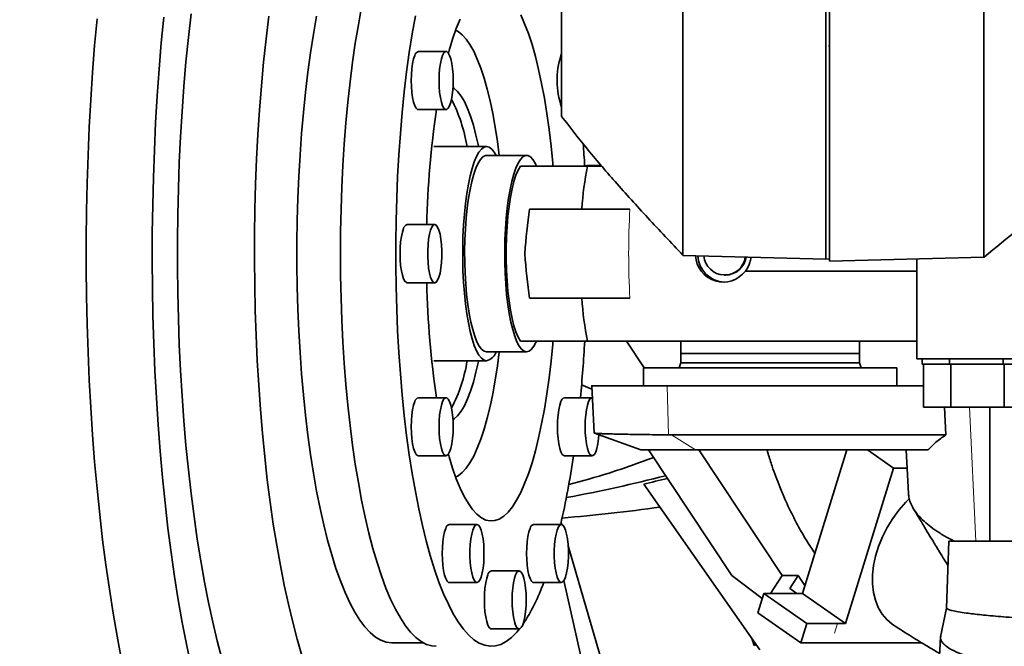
# Model space of a CAD drawing. Header units: millimetres. Extents: x 0 to 11920, y 0 to 8400.
# Tile 33 of 46: x 8595 to 8871, y 4829 to 5004. Entities that reach past the tile are written whole.
import ezdxf

# ---------------------------------------------------------------- set-up
doc = ezdxf.new("R2010")
doc.units = ezdxf.units.MM
doc.header["$LTSCALE"] = 20
doc.layers.add('THICK_LINE', color=7, linetype='Continuous')
doc.styles.add('SLDTEXTSTYLE0', font='TXT', dxfattribs={"width": 0.605})
doc.dimstyles.new('SLDDIMSTYLE0', dxfattribs={"dimtxt": 70, "dimasz": 70, "dimexe": 0, "dimexo": 0.0625, "dimgap": 17.5, "dimtad": 1, "dimdec": 4, "dimlfac": 20, "dimzin": 12, "dimdsep": 46, "dimtxsty": 'SLDTEXTSTYLE0', "dimsah": 1, "dimcen": 0.09, "dimadec": 1, "dimazin": 3, "dimtfac": 1, "dimtofl": 0, "dimtmove": 0, "dimatfit": 3, "dimfxl": 1, "dimfrac": 2, "dimtolj": 1, "dimtzin": 12, "dimarcsym": 0})

# ---------------------------------------------------------------- blocks, each defined once
blk = doc.blocks.new('_D_1')
at = {"layer": 'THICK_LINE'}
for p, q in [((10553.28, 5132.52), (11483.72, 5132.52)), ((6065.91, 4671.14), (5923.93, 4646.11))]:
    blk.add_line(p, q, dxfattribs=at)
blk.add_arc((8682.55, 5132.52), 2771.17, 190, 360, dxfattribs=at)
for points in [[(11453.72, 5132.52), (11442.84, 5062.66), (11462.84, 5062.4)], [(5953.47, 4651.31), (5956.67, 4580.68), (5976.32, 4584.4)]]:
    blk.add_solid(points, dxfattribs=at)
at = {"layer": 'THICK_LINE', "insert": (8817.13, 2453.12), "char_height": 70, "attachment_point": 1, "rotation": 5, "style": 'SLDTEXTSTYLE0'}
blk.add_mtext('170°', dxfattribs=at)

msp = doc.modelspace()

# ---------------------------------------------------------------- linework, layer by layer
at = {"color": 7, "linetype": 'Continuous', "lineweight": 35}
for p, q in [((8820.5467826, 5177.9654207), (8820.5467826, 4937.0003957)), ((8821.5467826, 5132.5242098), (8821.5467826, 4936.3789535)), ((8821.5467826, 4996.9545141), (8821.3741932, 4996.5242098)), ((8714.1673312, 4995.1592098), (8706.4083518, 4995.1592098)), ((8746.3466806, 4994.0693265), (8746.5360046, 4994.4640902)), ((8706.4083518, 4978.8892098), (8714.1673312, 4978.8892098)), ((8725.5181028, 4968.5242098), (8710.7719079, 4968.5242098)), ((8736.7271102, 4966.0242098), (8725.5181028, 4966.0242098)), ((8753.7524625, 4963.0242098), (8757.7657014, 4963.0242098)), ((8711.0014445, 4946.6592098), (8703.2424652, 4946.6592098)), ((8780.5271278, 4938.0483473), (8820.5467826, 4937.0003957)), ((8820.5467826, 4937.0003957), (8821.5467826, 4937.0615583)), ((8821.5467826, 4936.3789535), (8864.8454677, 4937.5127695)), ((8846.0467826, 4937.0205086), (8846.0467826, 4909.0242098)), ((8792.2144543, 4932.5242098), (8792.4379876, 4932.5242098)), ((8798.0362655, 4933.6621115), (8846.0467826, 4933.6621115)), ((8703.2424652, 4930.3892098), (8711.0014445, 4930.3892098)), ((8846.0467826, 4914.0242098), (8753.7524625, 4914.0242098)), ((8764.6742342, 4914.0242098), (8769.6605564, 4906.5242098)), ((8779.9558511, 4914.0242098), (8779.9558511, 4910.5242098)), ((8829.9558511, 4910.5242098), (8829.9558511, 4914.0242098)), ((8725.5181028, 4911.0242098), (8736.7271102, 4911.0242098)), ((8779.9558511, 4910.5242098), (8779.9558511, 4907.8979485)), ((8829.9558511, 4910.5242098), (8779.9558511, 4910.5242098)), ((8829.9558511, 4907.8979485), (8829.9558511, 4910.5242098)), ((8710.7719079, 4908.5242098), (8725.5181028, 4908.5242098)), ((8779.9558511, 4907.8979485), (8779.4558511, 4906.5242098)), ((8779.9558511, 4907.8979485), (8829.9558511, 4907.8979485)), ((8830.4558511, 4906.5242098), (8829.9558511, 4907.8979485)), ((9144.3653549, 4909.0242098), (8846.0467826, 4909.0242098)), ((8847.5136681, 4909.0242098), (8847.5136681, 4907.5242098)), ((8855.1853075, 4907.5242098), (8847.5136681, 4907.5242098)), ((8847.8786681, 4907.5242098), (8847.8786681, 4895.5242098)), ((8855.1853075, 4909.0242098), (8855.1853075, 4907.5242098)), ((8870.1932988, 4907.5242098), (8855.1853075, 4907.5242098)), ((8855.5503075, 4907.5242098), (8855.5503075, 4895.5242098)), ((8870.1932988, 4909.0242098), (8870.1932988, 4907.5242098)), ((8889.1932988, 4907.5242098), (8870.1932988, 4907.5242098)), ((8870.5582988, 4907.5242098), (8870.5582988, 4895.5242098)), ((8769.4558511, 4906.5242098), (8769.4558511, 4901.5242098)), ((8769.4558511, 4906.5242098), (8840.4558511, 4906.5242098)), ((8840.4558511, 4901.5242098), (8840.4558511, 4906.5242098)), ((8752.1347298, 4901.8211546), (8755.0067253, 4900.5746334)), ((8754.9565893, 4901.5242098), (8755.6560152, 4888.2770727)), ((8847.8786681, 4901.5242098), (8776.0623943, 4901.5242098)), ((8714.1673312, 4898.1592098), (8706.4083518, 4898.1592098)), ((8755.0965574, 4898.1592098), (8747.3375781, 4898.1592098)), ((8847.8786681, 4895.5242098), (8854.4591715, 4895.5242098)), ((8853.8053582, 4895.5242098), (8854.1473242, 4887.7568966)), ((8854.4591715, 4895.5242098), (8855.5503075, 4895.5242098)), ((8855.5503075, 4895.5242098), (8864.0101354, 4895.5242098)), ((8864.0101354, 4895.5242098), (8870.5582988, 4895.5242098)), ((8866.5467826, 4895.5242098), (8866.5467826, 4858.0242098)), ((8870.5582988, 4895.5242098), (8880.9269594, 4895.5242098)), ((8755.7016253, 4888.2527702), (8768.6932382, 4883.5242098)), ((8777.2806439, 4887.7568966), (8776.4802498, 4887.7607633)), ((8777.2806439, 4887.7568966), (8854.1473242, 4887.7568966)), ((8784.0008063, 4883.5242098), (8768.6932382, 4883.5242098)), ((8770.8484955, 4883.5242098), (8794.2482814, 4848.3282503)), ((8849.1023146, 4883.5242098), (8784.0008063, 4883.5242098)), ((8784.9519445, 4883.5242098), (8808.3517304, 4848.3282503)), ((8826.4535845, 4883.5242098), (8813.9979543, 4843.3475263)), ((8839.5357906, 4878.3979348), (8832.2269511, 4883.5242098)), ((8843.0529202, 4883.5209955), (8843.6964588, 4871.3325486)), ((8706.4083518, 4881.8892098), (8714.1673312, 4881.8892098)), ((8747.3375781, 4881.8892098), (8755.0965574, 4881.8892098)), ((8839.5357906, 4878.3979348), (8826.0490013, 4834.895161)), ((8843.323413, 4878.3979348), (8839.5357906, 4878.3979348)), ((8802.0457449, 4827.5242098), (8769.5239574, 4873.9701358)), ((8746.4122011, 4863.2521488), (8746.6202666, 4862.5385601)), ((8722.8166944, 4862.6547456), (8715.0577151, 4862.6547456)), ((8746.4471942, 4862.6547456), (8738.6882148, 4862.6547456)), ((8855.0467826, 4858.0242098), (8854.3887861, 4839.1816559)), ((8855.0467826, 4858.0242098), (9140.1307785, 4858.0242098)), ((8748.3348308, 4856.6582323), (8760.1792013, 4816.0363754)), ((8734.6319443, 4849.6592098), (8726.8729649, 4849.6592098)), ((8747.1676042, 4846.9412709), (8753.1699618, 4820.4146672)), ((8794.2482814, 4848.3282503), (8802.7326633, 4841.947509)), ((8805.0403311, 4843.3475263), (8808.3517304, 4848.3282503)), ((8808.3517304, 4848.3282503), (8812.8336294, 4848.3282503)), ((8810.4381551, 4844.7251825), (8812.8336294, 4848.3282503)), ((8814.6807559, 4845.5499603), (8812.8336294, 4848.3282503)), ((8715.0577151, 4846.3847456), (8722.8166944, 4846.3847456)), ((8738.6882148, 4846.3847456), (8746.4471942, 4846.3847456)), ((8810.4381551, 4844.7251825), (8812.4023626, 4843.3475263)), ((8801.4808499, 4837.9096795), (8803.1666985, 4843.3475263)), ((8815.2177456, 4834.895161), (8803.1666985, 4843.3475263)), ((8811.7570048, 4843.3475263), (8803.1666985, 4843.3475263)), ((8811.7570048, 4843.3475263), (8813.9979543, 4843.3475263)), ((8813.9979543, 4843.3475263), (8826.0490013, 4834.895161)), ((8854.3928404, 4839.185713), (8852.681536, 4831.1996681)), ((8801.4808499, 4837.9096795), (8813.5318969, 4829.4573143)), ((8726.8729649, 4833.3892098), (8734.6319443, 4833.3892098)), ((8813.5318969, 4829.4573143), (8815.2177456, 4834.895161)), ((8823.8080519, 4834.895161), (8815.2177456, 4834.895161)), ((8823.8080519, 4834.895161), (8826.0490013, 4834.895161)), ((8800.4839923, 4828.7444272), (8799.8188095, 4830.7046032)), ((8852.6646777, 4831.1881894), (8851.0576199, 4800.7505642)), ((8698.9270352, 4829.5242098), (8707.7498571, 4829.5242098)), ((8800.4839923, 4828.7444272), (8800.7510318, 4829.3732517)), ((8801.0398289, 4828.9608067), (8800.4839923, 4828.7444272)), ((8845.3887439, 4829.4573143), (8813.5318969, 4829.4573143)), ((8847.5274914, 4829.4573143), (8845.3887439, 4829.4573143))]:
    msp.add_line(p, q, dxfattribs=at)
at = {"color": 8, "linetype": 'Continuous', "lineweight": 18}
for p, q in [((8776.4802498, 4887.7607633), (8776.0623943, 4901.5242098)), ((8862.6216144, 4858.0242098), (8860.8309394, 4895.5242098)), ((8777.2806439, 4887.7568966), (8784.0008063, 4883.5242098)), ((8822.9651275, 4832.1762377), (8823.8080519, 4834.895161))]:
    msp.add_line(p, q, dxfattribs=at)
at = {"color": 7, "linetype": 'Continuous', "lineweight": 35, "flags": 128}
for points in [[(8711.3550062, 4828.5242098), (8710.2176892, 4828.6233235), (8708.7048084, 4829.0634688), (8707.200417, 4829.8542498), (8705.709334, 4830.9931335), (8704.2363357, 4832.4764716), (8702.7861408, 4834.2995127), (8701.3633945, 4836.4564168), (8699.9726543, 4838.9402748), (8698.6183752, 4841.7431303), (8697.3048954, 4844.8560046), (8696.0364224, 4848.2689265), (8694.8170194, 4851.9709633), (8693.6505925, 4855.9502562), (8692.5408782, 4860.1940584), (8691.4914313, 4864.6887757), (8690.5056133, 4869.4200101), (8689.5865823, 4874.3726061), (8688.7372821, 4879.530699), (8687.9604332, 4884.877766), (8687.2585243, 4890.3966786), (8686.6338036, 4896.0697583), (8686.0882724, 4901.8788324), (8685.6236782, 4907.8052926), (8685.2415091, 4913.8301548), (8684.9429895, 4919.9341196), (8684.7290755, 4926.0976339), (8684.6004524, 4932.3009544), (8684.5575322, 4938.5242098), (8684.6004524, 4944.7474652), (8684.7290755, 4950.9507857), (8684.9429895, 4957.1143), (8685.2415091, 4963.2182647), (8685.6236782, 4969.243127), (8686.0882724, 4975.1695872), (8686.6338036, 4980.9786613), (8687.2585243, 4986.6517409), (8687.9604332, 4992.1706536), (8688.7372821, 4997.5177205), (8689.5865823, 5002.6758135), (8690.5056133, 5007.6284095)], [(8616.3736288, 5004.2711958), (8615.7048479, 4996.8425124), (8615.1167719, 4989.2996681), (8614.6105519, 4981.6574285), (8614.1871789, 4973.9307537), (8613.8474816, 4966.1347688), (8613.5921252, 4958.284735), (8613.4216093, 4950.396019), (8613.3362678, 4942.4840634), (8613.3362678, 4934.5643562), (8613.4216093, 4926.6524006), (8613.5921252, 4918.7636846), (8613.8474816, 4910.9136508), (8614.1871789, 4903.1176659), (8614.6105519, 4895.3909911), (8615.1167719, 4887.7487515), (8615.7048479, 4880.2059072), (8616.3736288, 4872.7772238), (8617.1218054, 4865.4772432), (8617.947913, 4858.3202555), (8618.8503347, 4851.3202707), (8619.8273037, 4844.4909918), (8620.8769077, 4837.8457873), (8621.9970921, 4831.3976656), (8623.1856639, 4825.159249)], [(8635.0695376, 5004.7944375), (8634.379515, 4997.5545723), (8633.7698955, 4990.1941115), (8633.2419245, 4982.728092), (8632.7966806, 4975.1717665), (8632.4350735, 4967.5405722), (8632.1578418, 4959.8500991), (8631.965552, 4952.1160585), (8631.8585968, 4944.3542504), (8631.8371949, 4936.580532), (8631.9013898, 4928.8107843), (8632.0510505, 4921.0608806), (8632.2858712, 4913.3466536), (8632.6053722, 4905.6838628), (8633.0089008, 4898.0881629), (8633.4956326, 4890.5750716), (8634.0645731, 4883.1599376), (8634.7145602, 4875.8579097), (8635.4442659, 4868.6839054), (8636.2521994, 4861.6525809), (8637.1367103, 4854.7783007), (8638.0959915, 4848.0751086), (8639.1280832, 4841.5566988), (8640.2308769, 4835.2363881), (8641.4021197, 4829.1270885), (8642.6394189, 4823.2412809)], [(8642.7272506, 5005.686659), (8641.9754094, 4999.0450023), (8641.302617, 4992.2619964), (8640.7104448, 4985.3534835), (8640.2002759, 4978.3355986), (8639.7733017, 4971.2247324), (8639.4305195, 4964.0374926), (8639.1727299, 4956.7906653), (8639.000535, 4949.5011759), (8638.9143368, 4942.1860493), (8638.9143368, 4934.8623703), (8639.000535, 4927.5472437), (8639.1727299, 4920.2577542), (8639.4305195, 4913.010927), (8639.7733017, 4905.8236872), (8640.2002759, 4898.712821), (8640.7104448, 4891.6949361), (8641.302617, 4884.7864232), (8641.9754094, 4878.0034173), (8642.7272506, 4871.3617606), (8643.5563848, 4864.8769649), (8644.4608754, 4858.5641757), (8645.4386099, 4852.4381369), (8646.4873048, 4846.5131561), (8647.6045108, 4840.8030714), (8648.7876187, 4835.3212189), (8650.0338652, 4830.0804018), (8651.3403397, 4825.0928603)], [(8664.4795057, 5005.0341313), (8663.7160831, 4998.6712579), (8663.0302519, 4992.1611946), (8662.4236905, 4985.5198726), (8661.8978831, 4978.7635444), (8661.4541165, 4971.9087438), (8661.0934768, 4964.9722456), (8660.8168464, 4957.9710247), (8660.6249024, 4950.9222141), (8660.5181143, 4943.8430635), (8660.4967436, 4936.7508969), (8660.5608426, 4929.6630698), (8660.7102544, 4922.5969274), (8660.9446133, 4915.5697617), (8661.2633459, 4908.5987694), (8661.6656721, 4901.7010097), (8662.1506074, 4894.8933625), (8662.7169651, 4888.1924873), (8663.3633592, 4881.6147823), (8664.0882079, 4875.1763442), (8664.8897373, 4868.8929289), (8665.765986, 4862.7799131), (8666.7148096, 4856.8522562), (8667.7338862, 4851.1244643), (8668.820722, 4845.6105542), (8669.9726573, 4840.3240193), (8671.186873, 4835.2777969), (8672.4603979, 4830.4842356), (8673.7901154, 4825.9550663)], [(8677.8989733, 5005.0848287), (8677.0075695, 5000.0485207), (8676.1876624, 4994.8115331), (8675.4419264, 4989.390948), (8674.772794, 4983.8044462), (8674.1824476, 4978.0702497), (8673.672813, 4972.2070622), (8673.2455524, 4966.2340082), (8672.9020595, 4960.1705707), (8672.6434546, 4954.0365272), (8672.4705813, 4947.8518857), (8672.3840034, 4941.6368193), (8672.3840034, 4935.4116003), (8672.4705813, 4929.1965339), (8672.6434546, 4923.0118924), (8672.9020595, 4916.8778489), (8673.2455524, 4910.8144114), (8673.672813, 4904.8413574), (8674.1824476, 4898.9781699), (8674.772794, 4893.2439734), (8675.4419264, 4887.6574716), (8676.1876624, 4882.2368865), (8677.0075695, 4876.9998989), (8677.8989733, 4871.9635909), (8678.8589663, 4867.1443898), (8679.8844172, 4862.5580148), (8680.9719811, 4858.2194258), (8682.1181107, 4854.1427742), (8683.3190675, 4850.3413574), (8684.5709343, 4846.8275747), (8685.8696276, 4843.6128874), (8687.2109115, 4840.7077811), (8688.590411, 4838.1217316), (8690.0036264, 4835.8631742), (8691.4459481, 4833.9394757), (8692.9126716, 4832.3569108), (8694.3990126, 4831.1206417), (8695.9001231, 4830.2347006), (8697.4111068, 4829.7019775), (8698.9270352, 4829.5242098), (8698.9270352, 4829.5242098)], [(8705.5555191, 5005.1788062), (8704.6709992, 5000.1214363), (8703.8575989, 4994.8667519), (8703.1179238, 4989.4315853), (8702.4543432, 4983.8333471), (8701.8689828, 4978.0899701), (8701.3637177, 4972.219852), (8700.9401665, 4966.2417965), (8700.5996858, 4960.1749534), (8700.3433663, 4954.0387563), (8700.1720292, 4947.8528615), (8700.0862232, 4941.6370842), (8700.0862232, 4935.4113354), (8700.1720292, 4929.1955581), (8700.3433663, 4923.0096633), (8700.5996858, 4916.8734662), (8700.9401665, 4910.806623), (8701.3637177, 4904.8285676), (8701.8689828, 4898.9584495), (8702.4543432, 4893.2150725), (8703.1179238, 4887.6168343), (8703.8575989, 4882.1816677), (8704.6709992, 4876.9269833), (8705.5555191, 4871.8696134), (8706.5083251, 4867.0257583), (8707.5263653, 4862.4109342), (8708.6063785, 4858.0399239), (8709.744905, 4853.9267291), (8710.9382979, 4850.0845255), (8712.1827343, 4846.5256208), (8713.474228, 4843.2614154), (8714.8086418, 4840.3023654), (8716.1817013, 4837.6579496), (8717.5890082, 4835.3366388), (8719.0260544, 4833.345869), (8720.4882365, 4831.692017), (8721.9708709, 4830.3803808), (8723.4692082, 4829.4151619), (8724.9784488, 4828.7994522), (8726.493758, 4828.5352239), (8728.010282, 4828.6233235), (8729.5231628, 4829.0634688), (8731.0275542, 4829.8542498), (8732.5186372, 4830.9931335), (8733.9916354, 4832.4764716), (8734.7698691, 4833.408935)], [(8718.1158603, 5004.2331048), (8717.0323457, 5001.5965325), (8715.9957262, 4998.6593919), (8715.0109416, 4995.4356797), (8714.8100201, 4994.7195581)], [(8744.1106683, 4963.0816881), (8744.0427325, 4963.8709341), (8743.575815, 4968.6730059), (8743.0293008, 4973.331405), (8742.4057943, 4977.8239319), (8741.7082668, 4982.1291778), (8740.9400423, 4986.2266261), (8740.1047818, 4990.0967507), (8739.2064656, 4993.7211086), (8738.2493748, 4997.0824282), (8737.2380701, 5000.1646912), (8736.177371, 5002.9532093), (8735.0723322, 5005.4346938)], [(8729.0435689, 4966.0242098), (8728.5314337, 4969.9849627), (8727.9215635, 4973.9691561), (8727.2408653, 4977.755127), (8726.493146, 4981.3217027), (8725.682587, 4984.6489375), (8724.8137214, 4987.718224), (8723.8914082, 4990.5123977), (8722.9208052, 4993.0158323), (8721.9073407, 4995.2145277), (8720.8566822, 4997.0961878), (8719.7747054, 4998.6502897), (8718.6674613, 4999.8681422), (8717.5411419, 5000.7429344), (8716.8480725, 5001.1056424)], [(8706.4083518, 4978.8892098), (8706.2011978, 4978.9337742), (8705.7959435, 4979.287365), (8705.4174543, 4979.9790931), (8705.0822721, 4980.9787266), (8704.805046, 4982.2425768), (8704.597892, 4983.7154072), (8704.4698638, 4985.3328482), (8704.4265568, 4987.0242098), (8704.4698638, 4988.7155714), (8704.597892, 4990.3330124), (8704.805046, 4991.8058428), (8705.0822721, 4993.0696929), (8705.4174543, 4994.0693265)], [(8716.1491262, 4987.0242098), (8716.1058192, 4988.7155714), (8715.977791, 4990.3330124), (8715.770637, 4991.8058428), (8715.4934109, 4993.0696929), (8715.1582287, 4994.0693265), (8714.7797395, 4994.7610546), (8714.3744852, 4995.1146454), (8713.9601772, 4995.1146454), (8713.5549229, 4994.7610546), (8713.1764337, 4994.0693265), (8712.8412515, 4993.0696929), (8712.5640254, 4991.8058428), (8712.3568714, 4990.3330124), (8712.2288432, 4988.7155714), (8712.1855362, 4987.0242098), (8712.2288432, 4985.3328482), (8712.3568714, 4983.7154072), (8712.5640254, 4982.2425768), (8712.8412515, 4980.9787266), (8713.1764337, 4979.9790931), (8713.5549229, 4979.287365), (8713.9601772, 4978.9337742), (8714.3744852, 4978.9337742), (8714.7797395, 4979.287365), (8715.1582287, 4979.9790931), (8715.4934109, 4980.9787266), (8715.770637, 4982.2425768), (8715.977791, 4983.7154072), (8716.1058192, 4985.3328482), (8716.1491262, 4987.0242098)], [(8716.089177, 4985.0384564), (8716.4355144, 4984.8101742), (8717.4107063, 4983.9227236), (8718.3633447, 4982.689763), (8719.2861794, 4981.1206758), (8720.1721872, 4979.2274038), (8721.0146248, 4977.0243559), (8721.807081, 4974.5282986), (8722.5435246, 4971.7582285), (8723.2183508, 4968.7352274), (8723.2612307, 4968.5242098)], [(8725.5181028, 4908.5242098), (8724.7930568, 4908.7000711), (8724.0765114, 4909.2255931), (8723.3768673, 4910.0946147), (8722.7023272, 4911.2969472), (8722.0607995, 4912.8184945), (8721.4598055, 4914.6414178), (8720.9063914, 4916.744345), (8720.4070453, 4919.1026213), (8719.9676218, 4921.6885978), (8719.5932725, 4924.4719566), (8719.2883865, 4927.4200651), (8719.0565382, 4930.4983596), (8718.9004458, 4933.6707499), (8718.8219394, 4936.9000425), (8718.8219394, 4940.1483771), (8718.9004458, 4943.3776697), (8719.0565382, 4946.5500599), (8719.2883865, 4949.6283545), (8719.5932725, 4952.576463), (8719.9676218, 4955.3598218), (8720.4070453, 4957.9457983), (8720.9063914, 4960.3040746), (8721.4598055, 4962.4070018), (8722.0607995, 4964.2299251), (8722.7023272, 4965.7514724), (8723.3768673, 4966.9538049), (8724.0765114, 4967.8228265), (8724.7930568, 4968.3483485), (8725.5181028, 4968.5242098), (8726.2431487, 4968.3483485), (8726.9596942, 4967.8228265), (8727.6593383, 4966.9538049), (8728.1981726, 4966.0242098)], [(8725.5181028, 4966.0242098), (8725.1671684, 4965.9793602), (8724.4698747, 4965.6214403), (8723.7862463, 4964.9102666), (8723.1251952, 4963.8551103), (8722.4953393, 4962.4697269), (8721.9048898, 4960.7721771), (8721.361544, 4958.7845911), (8720.8723854, 4956.53288), (8720.4437908, 4954.0463983), (8720.0813475, 4951.3575612), (8719.7897807, 4948.5014217), (8719.5728914, 4945.515214), (8719.433507, 4942.4378678), (8719.3734445, 4939.3095012), (8719.3934871, 4936.1708971), (8719.4933735, 4933.062972), (8719.6718014, 4930.0262424), (8719.9264447, 4927.1002969), (8720.2539839, 4924.3232796), (8720.6501489, 4921.7313931), (8721.1097752, 4919.3584267), (8721.6268707, 4917.2353155), (8722.1946944, 4915.3897376), (8722.8058438, 4913.845753), (8723.4523517, 4912.6234898), (8724.1257898, 4911.7388821), (8724.8173788, 4911.2034621), (8725.5181028, 4911.0242098), (8725.5181028, 4911.0242098)], [(8736.7271102, 4911.0242098), (8736.0263862, 4911.2034621), (8735.3347972, 4911.7388821), (8734.6613591, 4912.6234898), (8734.0148513, 4913.845753), (8733.4037019, 4915.3897376), (8732.8358782, 4917.2353155), (8732.3187826, 4919.3584267), (8731.8591564, 4921.7313931), (8731.4629913, 4924.3232796), (8731.1354522, 4927.1002969), (8730.8808088, 4930.0262424), (8730.7023809, 4933.062972), (8730.6024946, 4936.1708971), (8730.582452, 4939.3095012), (8730.6425144, 4942.4378678), (8730.7818988, 4945.515214), (8730.9987882, 4948.5014217), (8731.290355, 4951.3575612), (8731.6527982, 4954.0463983), (8732.0813928, 4956.53288), (8732.5705515, 4958.7845911), (8733.1138972, 4960.7721771), (8733.7043468, 4962.4697269), (8734.3342026, 4963.8551103), (8734.9952537, 4964.9102666), (8735.6788822, 4965.6214403), (8736.3761759, 4965.9793602), (8737.0780446, 4965.9793602), (8737.7753383, 4965.6214403), (8738.4589668, 4964.9102666), (8739.1200178, 4963.8551103), (8739.5180443, 4963.02648)], [(8734.9976003, 4963.0242098), (8734.3519826, 4961.9168282), (8733.7407919, 4960.4703749), (8733.1728874, 4958.705816), (8732.6565007, 4956.6487284), (8732.1991167, 4954.3289293), (8731.8073651, 4951.7800437), (8731.4869244, 4949.0390172), (8731.2424391, 4946.1455804), (8731.0774532, 4943.1416734), (8730.994358, 4940.070837), (8730.994358, 4936.9775826), (8731.0774532, 4933.9067462), (8731.2424391, 4930.9028391), (8731.4869244, 4928.0094024), (8731.8073651, 4925.2683759), (8732.1991167, 4922.7194903), (8732.6565007, 4920.3996911), (8733.1728874, 4918.3426036), (8733.7407919, 4916.5780447), (8734.3519826, 4915.1315914), (8734.9976003, 4914.0242098)], [(8712.7177293, 4942.5917098), (8712.4742052, 4943.9675873), (8712.1663144, 4945.105563), (8711.8075132, 4945.9559021), (8711.4134829, 4946.4814405), (8711.0014445, 4946.6592098), (8710.5894062, 4946.4814405), (8710.1953759, 4945.9559021), (8709.8365746, 4945.105563), (8709.5286838, 4943.9675873), (8709.2851597, 4942.5917098), (8709.1166455, 4941.038063), (8709.030506, 4939.3745488), (8709.030506, 4937.6738707), (8709.1166455, 4936.0103565), (8709.2851597, 4934.4567098), (8709.5286838, 4933.0808323), (8709.8365746, 4931.9428565), (8710.1953759, 4931.0925175), (8710.5894062, 4930.5669791), (8711.0014445, 4930.3892098), (8711.4134829, 4930.5669791), (8711.8075132, 4931.0925175), (8712.1663144, 4931.9428565), (8712.4742052, 4933.0808323), (8712.7177293, 4934.4567098), (8712.8862436, 4936.0103565), (8712.9723831, 4937.6738707), (8712.9723831, 4939.3745488), (8712.8862436, 4941.038063), (8712.7177293, 4942.5917098)], [(8703.2424652, 4930.3892098), (8703.0353112, 4930.4337742), (8702.6300568, 4930.787365), (8702.2515677, 4931.4790931), (8701.9163855, 4932.4787266), (8701.6391593, 4933.7425768), (8701.4320053, 4935.2154072), (8701.3039771, 4936.8328482), (8701.2606702, 4938.5242098), (8701.3039771, 4940.2155714), (8701.4320053, 4941.8330124), (8701.6391593, 4943.3058428), (8701.9163855, 4944.5696929), (8702.2515677, 4945.5693265)], [(8714.8100201, 4882.3288615), (8715.0109416, 4881.6127399), (8715.9957262, 4878.3890277), (8717.0323457, 4875.4518871), (8718.1158603, 4872.8153148), (8719.2411065, 4870.4918753), (8720.402722, 4868.4926408), (8721.5951711, 4866.8271387), (8722.8127713, 4865.5033058), (8724.0497202, 4864.5274507), (8725.3001231, 4863.9042239), (8726.5580213, 4863.6365953), (8727.8174204, 4863.7258403), (8729.0723188, 4864.1715335), (8730.3167362, 4864.9715512), (8731.5447424, 4866.1220807), (8732.7504855, 4867.6176394), (8733.9282196, 4869.4511002), (8735.0723322, 4871.6137258), (8736.177371, 4874.0952103), (8737.2380701, 4876.8837283), (8738.2493748, 4879.9659914), (8739.2064656, 4883.3273109), (8740.1047818, 4886.9516689), (8740.9400423, 4890.8217935), (8741.7082668, 4894.9192418), (8742.4057943, 4899.2244877), (8743.0293008, 4903.7170146), (8743.575815, 4908.3754137), (8744.0427325, 4913.1774855), (8744.1106706, 4913.966758)], [(8739.4726997, 4913.9196252), (8739.4393692, 4913.845753), (8738.7928613, 4912.6234898), (8738.1194233, 4911.7388821), (8737.4278342, 4911.2034621), (8736.7271102, 4911.0242098)], [(8716.8480725, 4875.9427771), (8717.5411419, 4876.3054851), (8718.6674613, 4877.1802774), (8719.7747054, 4878.3981299), (8720.8566822, 4879.9522317), (8721.9073407, 4881.8338919), (8722.9208052, 4884.0325873), (8723.8914082, 4886.5360219), (8724.8137214, 4889.3301956), (8725.682587, 4892.3994821), (8726.493146, 4895.7267169), (8727.2408653, 4899.2932926), (8727.9215635, 4903.0792634), (8728.5314337, 4907.0634569), (8729.0435689, 4911.0242098)], [(8723.2612307, 4908.5242098), (8723.2183508, 4908.3131921), (8722.5435246, 4905.2901911), (8721.807081, 4902.520121), (8721.0146248, 4900.0240637), (8720.1721872, 4897.8210158), (8719.2861794, 4895.9277438), (8718.3633447, 4894.3586566), (8717.4107063, 4893.125696), (8716.4355144, 4892.2382454), (8716.089177, 4892.0099631)], [(8706.4083518, 4881.8892098), (8706.2011978, 4881.9337742), (8705.7959435, 4882.287365), (8705.4174543, 4882.9790931), (8705.0822721, 4883.9787266), (8704.805046, 4885.2425768), (8704.597892, 4886.7154072), (8704.4698638, 4888.3328482), (8704.4265568, 4890.0242098), (8704.4698638, 4891.7155714), (8704.597892, 4893.3330124), (8704.805046, 4894.8058428), (8705.0822721, 4896.0696929), (8705.4174543, 4897.0693265)], [(8715.1582287, 4897.0693265), (8714.7797395, 4897.7610546), (8714.3744852, 4898.1146454), (8713.9601772, 4898.1146454), (8713.5549229, 4897.7610546), (8713.1764337, 4897.0693265), (8712.8412515, 4896.0696929), (8712.5640254, 4894.8058428), (8712.3568714, 4893.3330124), (8712.2288432, 4891.7155714), (8712.1855362, 4890.0242098), (8712.2288432, 4888.3328482), (8712.3568714, 4886.7154072), (8712.5640254, 4885.2425768), (8712.8412515, 4883.9787266), (8713.1764337, 4882.9790931), (8713.5549229, 4882.287365), (8713.9601772, 4881.9337742), (8714.3744852, 4881.9337742), (8714.7797395, 4882.287365), (8715.1582287, 4882.9790931), (8715.4934109, 4883.9787266), (8715.770637, 4885.2425768), (8715.977791, 4886.7154072), (8716.1058192, 4888.3328482), (8716.1491262, 4890.0242098), (8716.1058192, 4891.7155714), (8715.977791, 4893.3330124), (8715.770637, 4894.8058428), (8715.4934109, 4896.0696929), (8715.1582287, 4897.0693265)], [(8747.3375781, 4881.8892098), (8747.1304241, 4881.9337742), (8746.7251697, 4882.287365), (8746.3466806, 4882.9790931), (8746.0114984, 4883.9787266), (8745.7342722, 4885.2425768), (8745.5271182, 4886.7154072), (8745.39909, 4888.3328482), (8745.3557831, 4890.0242098), (8745.39909, 4891.7155714), (8745.5271182, 4893.3330124), (8745.7342722, 4894.8058428), (8746.0114984, 4896.0696929), (8746.3466806, 4897.0693265)], [(8755.0965574, 4898.1592098), (8754.8894034, 4898.1146454), (8754.4841491, 4897.7610546), (8754.1056599, 4897.0693265), (8753.7704777, 4896.0696929), (8753.4932516, 4894.8058428), (8753.2860976, 4893.3330124), (8753.1580694, 4891.7155714), (8753.1147624, 4890.0242098)], [(8753.1147624, 4890.0242098), (8753.1580694, 4888.3328482), (8753.2860976, 4886.7154072), (8753.4932516, 4885.2425768), (8753.7704777, 4883.9787266), (8754.1056599, 4882.9790931), (8754.4841491, 4882.287365), (8754.8894034, 4881.9337742), (8755.3037114, 4881.9337742), (8755.7089658, 4882.287365), (8756.0874549, 4882.9790931), (8756.4226371, 4883.9787266), (8756.6998633, 4885.2425768), (8756.9070173, 4886.7154072), (8757.001426, 4887.7796814)], [(8843.8927467, 4869.8599575), (8842.9600824, 4868.9037389), (8841.0337495, 4866.6771893), (8839.2829948, 4864.288894), (8837.732395, 4861.7723796), (8836.403717, 4859.1629723), (8835.3156127, 4856.4973025), (8834.4833566, 4853.8127904), (8833.9186317, 4851.1471206), (8833.6293657, 4848.5377133), (8833.619619, 4846.0211989), (8833.8895287, 4843.6329036), (8834.4353056, 4841.406354), (8835.2492883, 4839.3728059), (8836.3200503, 4837.5608059), (8837.6325605, 4835.9957904), (8839.168394, 4834.6997289), (8839.5270453, 4834.4571887)], [(8715.0577151, 4846.3847456), (8714.8505611, 4846.42931), (8714.4453067, 4846.7829009), (8714.0668176, 4847.474629), (8713.7316354, 4848.4742625), (8713.4544092, 4849.7381126), (8713.2472552, 4851.210943), (8713.119227, 4852.828384), (8713.07592, 4854.5197456), (8713.119227, 4856.2111072), (8713.2472552, 4857.8285482), (8713.4544092, 4859.3013787), (8713.7316354, 4860.5652288), (8714.0668176, 4861.5648623)], [(8722.8166944, 4862.6547456), (8722.4046561, 4862.4769764), (8722.0106258, 4861.9514379), (8721.6518245, 4861.1010989), (8721.3439337, 4859.9631231), (8721.1004096, 4858.5872456), (8720.9318954, 4857.0335989), (8720.8457559, 4855.3700847), (8720.8457559, 4853.6694066), (8720.9318954, 4852.0058924), (8721.1004096, 4850.4522456), (8721.3439337, 4849.0763681), (8721.6518245, 4847.9383924), (8722.0106258, 4847.0880533), (8722.4046561, 4846.5625149), (8722.8166944, 4846.3847456), (8723.2287328, 4846.5625149), (8723.6227631, 4847.0880533), (8723.9815643, 4847.9383924), (8724.2894551, 4849.0763681), (8724.5329792, 4850.4522456), (8724.7014935, 4852.0058924), (8724.7876329, 4853.6694066), (8724.7876329, 4855.3700847), (8724.7014935, 4857.0335989), (8724.5329792, 4858.5872456), (8724.2894551, 4859.9631231), (8723.9815643, 4861.1010989), (8723.6227631, 4861.9514379), (8723.2287328, 4862.4769764), (8722.8166944, 4862.6547456)], [(8738.6882148, 4846.3847456), (8738.4810609, 4846.42931), (8738.0758065, 4846.7829009), (8737.6973173, 4847.474629), (8737.3621351, 4848.4742625), (8737.084909, 4849.7381126), (8736.877755, 4851.210943), (8736.7497268, 4852.828384), (8736.7064198, 4854.5197456), (8736.7497268, 4856.2111072), (8736.877755, 4857.8285482), (8737.084909, 4859.3013787), (8737.3621351, 4860.5652288), (8737.6973173, 4861.5648623)], [(8744.7309094, 4858.5872456), (8744.5623951, 4857.0335989), (8744.4762557, 4855.3700847), (8744.4762557, 4853.6694066), (8744.5623951, 4852.0058924), (8744.7309094, 4850.4522456), (8744.9744335, 4849.0763681), (8745.2823243, 4847.9383924), (8745.6411256, 4847.0880533), (8746.0351559, 4846.5625149), (8746.4471942, 4846.3847456), (8746.8592326, 4846.5625149), (8747.2532629, 4847.0880533), (8747.6120641, 4847.9383924), (8747.9199549, 4849.0763681), (8748.163479, 4850.4522456), (8748.3319933, 4852.0058924), (8748.4181327, 4853.6694066), (8748.4181327, 4855.3700847), (8748.3319933, 4857.0335989), (8748.163479, 4858.5872456), (8747.9199549, 4859.9631231), (8747.6120641, 4861.1010989), (8747.2532629, 4861.9514379), (8746.8592326, 4862.4769764), (8746.4471942, 4862.6547456), (8746.0351559, 4862.4769764), (8745.6411256, 4861.9514379), (8745.2823243, 4861.1010989), (8744.9744335, 4859.9631231), (8744.7309094, 4858.5872456)], [(8733.6410468, 4848.5693265), (8733.3058646, 4847.5696929), (8733.0286385, 4846.3058428), (8732.8214845, 4844.8330124), (8732.6934563, 4843.2155714), (8732.6501493, 4841.5242098), (8732.6934563, 4839.8328482), (8732.8214845, 4838.2154072), (8733.0286385, 4836.7425768), (8733.3058646, 4835.4787266), (8733.6410468, 4834.4790931), (8734.019536, 4833.787365), (8734.4247903, 4833.4337742), (8734.8390983, 4833.4337742), (8735.2443526, 4833.787365), (8735.6228418, 4834.4790931), (8735.958024, 4835.4787266), (8736.2352502, 4836.7425768), (8736.4424041, 4838.2154072), (8736.5704323, 4839.8328482), (8736.6137393, 4841.5242098), (8736.5704323, 4843.2155714), (8736.4424041, 4844.8330124), (8736.2352502, 4846.3058428), (8735.958024, 4847.5696929), (8735.6228418, 4848.5693265), (8735.2443526, 4849.2610546), (8734.8390983, 4849.6146454), (8734.4247903, 4849.6146454), (8734.019536, 4849.2610546), (8733.6410468, 4848.5693265)], [(8726.8729649, 4833.3892098), (8726.665811, 4833.4337742), (8726.2605566, 4833.787365), (8725.8820674, 4834.4790931), (8725.5468853, 4835.4787266), (8725.2696591, 4836.7425768), (8725.0625051, 4838.2154072), (8724.9344769, 4839.8328482), (8724.8911699, 4841.5242098), (8724.9344769, 4843.2155714), (8725.0625051, 4844.8330124), (8725.2696591, 4846.3058428), (8725.5468853, 4847.5696929), (8725.8820674, 4848.5693265)]]:
    msp.add_lwpolyline(points, dxfattribs=at)
at = {"color": 7, "linetype": 'Continuous', "lineweight": 35}
for centre, radius, start, end in [((8706.7327337, 4993.8688965), 1.330463, 104.111592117, 171.335592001), ((8768.1104351, 4987.1096001), 22.8494815, 162.266493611, 199.224798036), ((8671.1741904, 4959.8486754), 49.6614384, 10.06082681, 26.296219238), ((8967.5476872, 4940.6611137), 258.8826177, 171.508322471, 178.672385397), ((8342.159708, 4940.1826015), 411.4720721, 3.200874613, 4.06740468), ((8859.3797654, 4942.9953679), 107.509449, 169.263156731, 175.717144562), ((8703.566847, 4945.3688965), 1.330463, 104.111592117, 171.335592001), ((8791.8251029, 4938.3268305), 7.7677632, 182.738736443, 323.092648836), ((8792.5237889, 4938.3965015), 7.8757947, 183.322204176, 267.214341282), ((8792.21201, 4938.3918187), 5.8346707, 184.888575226, 352.111424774), ((8792.3849408, 4938.411391), 5.8874202, 270.516253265, 351.932942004), ((8961.6350665, 4935.8794127), 252.9600885, 181.24363554, 188.575656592), ((8859.3797654, 4934.0530516), 107.509449, 184.282855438, 190.736843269), ((8355.4554471, 4936.0227279), 398.150043, 354.5430042, 356.827603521), ((8724.602854, 4912.1919369), 3.7801987, 284.011495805, 342.006670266), ((8675.663701, 4915.7255328), 44.9883769, 332.853956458, 350.788997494), ((8706.7327337, 4896.8688965), 1.330463, 104.111592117, 171.335592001), ((8747.6619599, 4896.8688965), 1.330463, 104.111592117, 171.335592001), ((8512.6609862, 4915.9555945), 239.6186616, 347.147595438, 351.826614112), ((8715.3820969, 4861.3644324), 1.330463, 104.111592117, 171.335592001), ((8739.0125967, 4861.3644324), 1.330463, 104.111592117, 171.335592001), ((8727.1973468, 4848.3688965), 1.330463, 104.111592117, 171.335592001), ((8689.5327913, 4864.8523994), 55.1611959, 326.805842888, 340.4399703)]:
    msp.add_arc(centre, radius, start, end, dxfattribs=at)
at = {"color": 8, "linetype": 'Continuous', "lineweight": 18}
msp.add_arc((8992.8741158, 4938.5242098), 227.5598108, 176.851122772, 183.148877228, dxfattribs=at)
at = {"color": 7, "linetype": 'Continuous', "lineweight": 35}
for centre, major_axis, ratio, start_param, end_param in [((8752.6071727, 4956.9108505), (21.482129, 1.2576037), 0.2889421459, 1.3137479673, 1.5360707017), ((8743.6368557, 4939.7987792), (2.3463761, 32.7166475), 0.2222771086, 1.2365560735, 1.6256990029), ((8743.6368557, 4937.2496404), (-2.3463761, 32.7166475), 0.2222771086, 1.5158936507, 1.9050365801), ((8652.8503881, 5002.768001), (261.9160047, -8.6581052), 0.533499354, 5.1012244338, 5.2178821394), ((8659.8461103, 5002.768001), (261.7959885, -5.7787903), 0.5343117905, 5.1564325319, 5.1844649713), ((8717.6359668, 5002.768001), (261.9160047, 8.6581052), 0.533499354, 4.805874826, 4.9117762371)]:
    msp.add_ellipse(centre, major_axis=major_axis, ratio=ratio, start_param=start_param, end_param=end_param, dxfattribs=at)
for points, knots in [([(8746.5467826, 5481.7947799), (8746.5467826, 5481.7969989), (8746.5467826, 5481.8059738), (8746.5467826, 5481.0470596), (8746.5467826, 5479.068884), (8746.5467826, 5475.9822677), (8746.5467826, 5471.9670103), (8746.5467826, 5467.0539425), (8746.5467826, 5461.7878917), (8746.5467826, 5456.3736508), (8746.5467826, 5449.1588461), (8746.5467826, 5436.2244193), (8746.5467826, 5368.3786525), (8746.5467826, 5288.5962538), (8746.5467826, 5208.5617398), (8746.5467826, 5181.4546128), (8746.5467826, 5166.0069818), (8746.5467826, 5153.9385036), (8746.5467826, 5141.3807433), (8746.5467826, 5128.3311823), (8746.5467826, 5115.1538272), (8746.5467826, 5102.1313042), (8746.5467826, 5089.4192191), (8746.5467826, 5077.0382595), (8746.5467826, 5064.9041981), (8746.5467826, 5053.2882809), (8746.5467826, 5042.3167499), (8746.5467826, 5032.0020724), (8746.5467826, 5022.2816254), (8746.5467826, 5013.3790324), (8746.5467826, 5005.3875991), (8746.5467826, 4998.2985715), (8746.5467826, 4992.0854062), (8746.5467826, 4986.9007962), (8746.5467826, 4982.788682), (8746.5467826, 4979.7109163), (8746.5467826, 4977.7706411), (8746.5467826, 4976.907615), (8746.5467826, 4977.0510134), (8746.5467826, 4977.0813607)], [0, 0, 0, 0, 0.0034914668, 0.0141213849, 0.0250594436, 0.0356890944, 0.0466266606, 0.0572610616, 0.0682036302, 0.0769974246, 0.085962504, 0.1041913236, 0.1406489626, 0.4213861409, 0.4978184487, 0.5360346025, 0.5551427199, 0.574281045, 0.5949072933, 0.6156767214, 0.6368979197, 0.6582748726, 0.678901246, 0.6996708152, 0.7208920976, 0.7422697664, 0.7628942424, 0.7836619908, 0.8048812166, 0.8262561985, 0.8468811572, 0.8676490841, 0.8888685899, 0.9102443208, 0.9308755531, 0.9516503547, 0.9728770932, 0.994259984, 1, 1, 1, 1]), ([(8780.3297394, 5177.7206676), (8780.3334294, 5174.1898762), (8780.3408211, 5167.1172477), (8780.3516509, 5156.345629), (8780.3605958, 5145.4752693), (8780.369869, 5134.5266933), (8780.3814949, 5123.5374446), (8780.392387, 5111.8948632), (8780.4015428, 5099.6397299), (8780.413432, 5086.8394593), (8780.4254745, 5074.1884173), (8780.4341834, 5061.7470205), (8780.44337, 5050.3266755), (8780.4532326, 5039.9191327), (8780.4604885, 5030.4921825), (8780.466168, 5021.3566356), (8780.4734992, 5012.544008), (8780.4811296, 5004.0855275), (8780.486747, 4996.0625159), (8780.4909153, 4988.4956587), (8780.49695, 4981.4031488), (8780.5028139, 4974.7637235), (8780.506715, 4968.6028042), (8780.5093456, 4962.9444429), (8780.5143176, 4957.5096313), (8780.5188703, 4952.4379168), (8780.5204765, 4947.8899895), (8780.5229156, 4944.157999), (8780.5266151, 4941.2777296), (8780.5270956, 4939.3721348), (8780.5264635, 4938.3669832), (8780.5278565, 4937.9727268), (8780.5279671, 4938.0703109), (8780.5279791, 4938.0808561)], [0, 0, 0, 0, 0.03090099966, 0.06189867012, 0.09299393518, 0.12418771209, 0.15548093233, 0.18687456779, 0.22391014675, 0.26111254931, 0.29848191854, 0.33602271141, 0.37373595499, 0.40463750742, 0.43563548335, 0.46673105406, 0.49792460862, 0.52921760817, 0.56061076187, 0.59151229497, 0.62251049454, 0.65360511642, 0.68479825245, 0.71608967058, 0.7474814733, 0.7845162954, 0.82171795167, 0.85908881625, 0.89663109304, 0.93434726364, 0.965247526, 0.99624455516, 1, 1, 1, 1]), ([(8864.8434975, 4937.588009), (8864.8435432, 4937.5637186), (8864.8438488, 4937.4011919), (8864.8448444, 4938.0384464), (8864.8413104, 4939.4521242), (8864.8401335, 4941.8366326), (8864.8404279, 4945.0572426), (8864.8354851, 4949.2876945), (8864.8317181, 4954.1915204), (8864.8302966, 4959.6012321), (8864.8264997, 4964.8247577), (8864.8213131, 4970.237969), (8864.817431, 4975.7434101), (8864.8144272, 4982.3710758), (8864.8092371, 4990.2943508), (8864.8001459, 4999.6446826), (8864.7940237, 5009.5826762), (8864.7878954, 5020.057427), (8864.7768848, 5030.9989661), (8864.7680548, 5042.3816388), (8864.7610318, 5054.1518546), (8864.7486256, 5066.3399065), (8864.7368013, 5078.9605207), (8864.7276539, 5092.5197676), (8864.7122121, 5106.9929117), (8864.698743, 5120.5616312), (8864.691466, 5129.0971927), (8864.6885443, 5132.5242098)], [0, 0, 0, 0, 0.0075496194, 0.0505143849, 0.0936763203, 0.1364356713, 0.1792813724, 0.2223226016, 0.2698740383, 0.3065728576, 0.3433942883, 0.3745339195, 0.4057483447, 0.4371137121, 0.4801118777, 0.5233076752, 0.5661992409, 0.6089461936, 0.6518873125, 0.6942793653, 0.736860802, 0.7796348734, 0.82272786, 0.8666694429, 0.9163984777, 0.9664340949, 1, 1, 1, 1]), ([(8746.5467826, 4976.9743477), (8748.8274875, 4974.0147335), (8753.6343693, 4967.7769622), (8761.7619786, 4958.370868), (8770.8047005, 4948.3610424), (8777.2217617, 4941.5581392), (8780.5148372, 4938.0670592)], [0, 0, 0, 0, 0.2168792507, 0.4571011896, 0.7213978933, 1, 1, 1, 1]), ([(8864.9060019, 4937.5628966), (8871.3923988, 4942.8957285), (8883.3317607, 4952.71175), (8895.5933522, 4962.1203867), (8901.1934865, 4966.4175148)], [0, 0, 0, 0, 0.5432783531, 1, 1, 1, 1]), ([(8734.9976003, 4963.0242098), (8735.2887824, 4963.0242098), (8736.1190518, 4963.0242098), (8737.9815514, 4963.0242098), (8741.3875009, 4963.0242098), (8746.595364, 4963.0242098), (8751.2336184, 4963.0242098), (8753.7524625, 4963.0242098)], [0, 0, 0, 0, 0.0768683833, 0.219180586, 0.3616974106, 0.6533642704, 1, 1, 1, 1]), ([(8737.536869, 4951.0242098), (8738.6698517, 4951.0242098), (8747.9465221, 4951.0242098), (8757.3781558, 4951.0242098), (8765.6578807, 4951.0242098)], [0, 0, 0, 0, 0.1221324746, 1, 1, 1, 1]), ([(8799.6006896, 4937.5488885), (8799.5876646, 4937.382437), (8799.5571457, 4936.9924258), (8799.4022606, 4936.3920255), (8799.2068224, 4935.7733781), (8798.8899145, 4935.0127489), (8798.5078055, 4934.3084379), (8798.1547108, 4933.824461), (8798.0362655, 4933.6621115)], [0, 0, 0, 0, 0.1177390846, 0.2758736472, 0.4363095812, 0.5760515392, 0.8577869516, 1, 1, 1, 1]), ([(8737.536869, 4926.0242098), (8738.6698517, 4926.0242098), (8747.9465221, 4926.0242098), (8757.3781558, 4926.0242098), (8765.6578807, 4926.0242098)], [0, 0, 0, 0, 0.1221324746, 1, 1, 1, 1]), ([(8753.7524625, 4914.0242098), (8753.1479977, 4914.0242098), (8750.9843363, 4914.0242098), (8747.3415663, 4914.0242098), (8743.4495433, 4914.0242098), (8740.2170778, 4914.0242098), (8737.684588, 4914.0242098), (8735.9621213, 4914.0242098), (8735.2114713, 4914.0242098), (8734.9976003, 4914.0242098)], [0, 0, 0, 0, 0.0824894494, 0.2952681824, 0.5079877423, 0.6529817, 0.7980300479, 0.9424558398, 1, 1, 1, 1]), ([(8776.0623943, 4901.5242098), (8775.0181157, 4901.5242098), (8771.867504, 4901.5242098), (8768.1093558, 4901.5242098), (8764.7521557, 4901.5242098), (8762.4403938, 4901.5242098), (8760.3766965, 4901.5242098), (8758.6078408, 4901.5242098), (8757.1789485, 4901.5242098), (8756.0893811, 4901.5242098), (8755.3615789, 4901.5242098), (8754.9822532, 4901.5242098), (8754.9959655, 4901.5242098), (8755.0010934, 4901.5242098)], [0, 0, 0, 0, 0.0818248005, 0.2468672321, 0.3302323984, 0.4173005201, 0.5049745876, 0.593589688, 0.683498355, 0.7706212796, 0.8583515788, 0.9470284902, 1, 1, 1, 1]), ([(8755.7039982, 4888.2592897), (8755.7043184, 4888.2568192), (8755.706739, 4888.2381474), (8756.0172457, 4888.2030772), (8756.6665496, 4888.1532122), (8757.6788475, 4888.1033737), (8759.0245798, 4888.0540275), (8760.717305, 4888.0046903), (8762.7254209, 4887.9568077), (8765.0167937, 4887.911759), (8767.5801069, 4887.8688537), (8770.4451886, 4887.8276619), (8773.4192256, 4887.7914509), (8775.5159593, 4887.7704306), (8776.4802498, 4887.7607633)], [0, 0, 0, 0, 0.0133821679, 0.10114490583, 0.18949295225, 0.27923471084, 0.36959624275, 0.46192164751, 0.55492730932, 0.64475789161, 0.73521169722, 0.82763189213, 0.92072769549, 1, 1, 1, 1]), ([(8849.1023146, 4883.5242098), (8849.8375421, 4884.2576812), (8851.3095988, 4885.7262218), (8853.2007298, 4887.0795141), (8854.1473242, 4887.7568966)], [0, 0, 0, 0, 0.4994559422, 1, 1, 1, 1]), ([(8804.0958025, 4883.5242098), (8804.1922782, 4883.1755131), (8804.6156695, 4881.6452305), (8805.4267382, 4879.1788289), (8806.5132341, 4876.0893134), (8807.7345407, 4872.9292103), (8809.2917211, 4869.2424493), (8811.227298, 4865.1540049), (8813.6091523, 4860.7279057), (8815.6914653, 4857.220246), (8817.0922705, 4855.1629036), (8817.4830448, 4854.5889791)], [0, 0, 0, 0, 0.0323344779, 0.1419023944, 0.2345132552, 0.3295440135, 0.4512760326, 0.6047664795, 0.7539309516, 0.9313555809, 1, 1, 1, 1]), ([(8772.2688703, 4881.3878033), (8768.1411174, 4879.8897775), (8760.3245243, 4877.053014), (8752.3061088, 4874.8503255), (8748.5220238, 4873.8108233)], [0, 0, 0, 0, 0.5280757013, 1, 1, 1, 1]), ([(8843.7145245, 4871.3335365), (8843.7558172, 4870.8701068), (8843.8444162, 4869.875755), (8844.3851532, 4868.3498834), (8845.2517125, 4866.7569658), (8846.468495, 4865.158393), (8848.0325027, 4863.5587762), (8849.9481139, 4861.9579122), (8852.2356132, 4860.3772682), (8854.3625306, 4859.0610301), (8855.8916517, 4858.2850154), (8856.4055638, 4858.0242098)], [0, 0, 0, 0, 0.1022490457, 0.2193892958, 0.3371395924, 0.4550944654, 0.5754012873, 0.6959269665, 0.817119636, 0.9385369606, 1, 1, 1, 1]), ([(8845.0551657, 4867.1631923), (8845.5072657, 4866.4048257), (8846.560473, 4864.6381428), (8848.1144187, 4862.0508388), (8849.6092264, 4859.5744405), (8850.7785208, 4857.6464071), (8851.6530084, 4856.2092449), (8852.5897531, 4854.6737908), (8853.6121116, 4853.0018919), (8854.4359275, 4851.6647319), (8854.8038505, 4851.0675452)], [0, 0, 0, 0, 0.1409593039, 0.3283772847, 0.4822522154, 0.6021121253, 0.6875292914, 0.7499534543, 0.8883271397, 1, 1, 1, 1]), ([(8854.448794, 4839.173716), (8854.4375668, 4839.1606142), (8854.3985651, 4839.1151003), (8854.8716106, 4838.7655428), (8855.9104279, 4838.5196436), (8857.5688444, 4838.1805843), (8860.1532179, 4837.799075), (8863.9718996, 4837.3439937), (8869.3879902, 4836.8405467), (8876.0048364, 4836.3184654), (8883.7390539, 4835.8098727), (8892.5215214, 4835.308837), (8902.2717042, 4834.8293663), (8913.0590535, 4834.3741051), (8923.8875564, 4833.9758166), (8934.4669823, 4833.6446458), (8944.5393143, 4833.3644724), (8955.1800826, 4833.1081405), (8966.3515475, 4832.8854118), (8978.7569157, 4832.674201), (8992.3007981, 4832.5025792), (9006.9864366, 4832.3718762), (9022.0141775, 4832.299299), (9037.0799355, 4832.2896638), (9052.0533343, 4832.3334066), (9066.8135544, 4832.443842), (9081.4863162, 4832.6026328), (9095.7851695, 4832.8277477), (9109.5395079, 4833.0976869), (9120.1421518, 4833.3479616), (9125.9459798, 4833.5196047), (9127.6046899, 4833.5686596)], [0, 0, 0, 0, 0.0104414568, 0.0362724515, 0.0621824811, 0.089375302, 0.1166598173, 0.1553390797, 0.194283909, 0.2336397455, 0.2735584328, 0.3125914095, 0.3518976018, 0.3916272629, 0.4319370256, 0.4627885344, 0.4938975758, 0.5251447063, 0.5576017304, 0.5902158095, 0.6291717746, 0.6684006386, 0.7080522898, 0.7482832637, 0.7872041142, 0.8263973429, 0.8660121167, 0.9062044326, 0.9451247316, 0.9843168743, 1, 1, 1, 1]), ([(8839.5282847, 4834.4563843), (8841.223774, 4833.373778), (8844.4347883, 4831.3234763), (8848.7286195, 4828.7136675), (8851.2902152, 4827.186519), (8852.4179, 4826.5142264)], [0, 0, 0, 0, 0.385086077, 0.7292980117, 1, 1, 1, 1]), ([(8852.7631196, 4831.4364267), (8852.7118361, 4831.2613218), (8852.586341, 4830.8328254), (8852.9085655, 4829.8527929), (8853.7552509, 4828.9227185), (8855.3433926, 4827.7816062), (8857.7640175, 4826.6131924), (8861.1730671, 4825.3785373), (8865.4266107, 4824.1632692), (8870.8441481, 4822.9007819), (8877.6051152, 4821.5993675), (8885.8990995, 4820.2814481), (8895.352708, 4819.0237841), (8905.1115667, 4817.932854), (8914.8609337, 4816.9974031), (8924.3155803, 4816.2064116), (8934.3148487, 4815.4772396), (8944.8224944, 4814.8194446), (8956.555062, 4814.1914917), (8969.5798825, 4813.6204574), (8983.9245452, 4813.1347702), (8998.7714296, 4812.7689147), (9013.8009961, 4812.5400105), (9028.8952281, 4812.4420213), (9043.895702, 4812.4752729), (9058.972897, 4812.63989), (9073.8216596, 4812.937379), (9088.3547095, 4813.3575895), (9102.3552961, 4813.9104569), (9112.2149394, 4814.3637498), (9117.1821757, 4814.6653764), (9117.8142006, 4814.703755)], [0, 0, 0, 0, 0.0166141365, 0.0406561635, 0.0682172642, 0.0958678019, 0.1289904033, 0.1622698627, 0.1957081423, 0.2293084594, 0.2694501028, 0.3098740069, 0.350737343, 0.3922028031, 0.4243257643, 0.4565948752, 0.489012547, 0.5215818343, 0.5543047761, 0.5939936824, 0.6339640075, 0.6742239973, 0.7151772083, 0.7546158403, 0.7943320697, 0.8343322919, 0.8750141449, 0.9144544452, 0.954170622, 0.9941687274, 1, 1, 1, 1])]:
    msp.add_open_spline(points, degree=3, knots=knots, dxfattribs=at)
at = {"layer": 'THICK_LINE'}
for radius in [2617, 957]:
    msp.add_arc((8682.5467826, 5132.5242098), radius, 189.9999999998, 169.9999999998, dxfattribs=at)

# ---------------------------------------------------------------- dimensions: what is measured, and where the dimension line sits
dim = msp.add_angular_dim_2l(base=(8924.0704865, 2371.8956413), line1=((7740.085763, 4966.3429038), (6105.304893, 4678.0869289)), line2=((8682.5467826, 5132.5242098), (10513.2762268, 5132.5242098)), dimstyle='SLDDIMSTYLE0', dxfattribs=at)
dim.commit()
dim.dimension.update_dxf_attribs({"geometry": '_D_1', "text_midpoint": (8924.0704865, 2371.8956413), "dimtype": 162})

doc.saveas('drawing.dxf')
